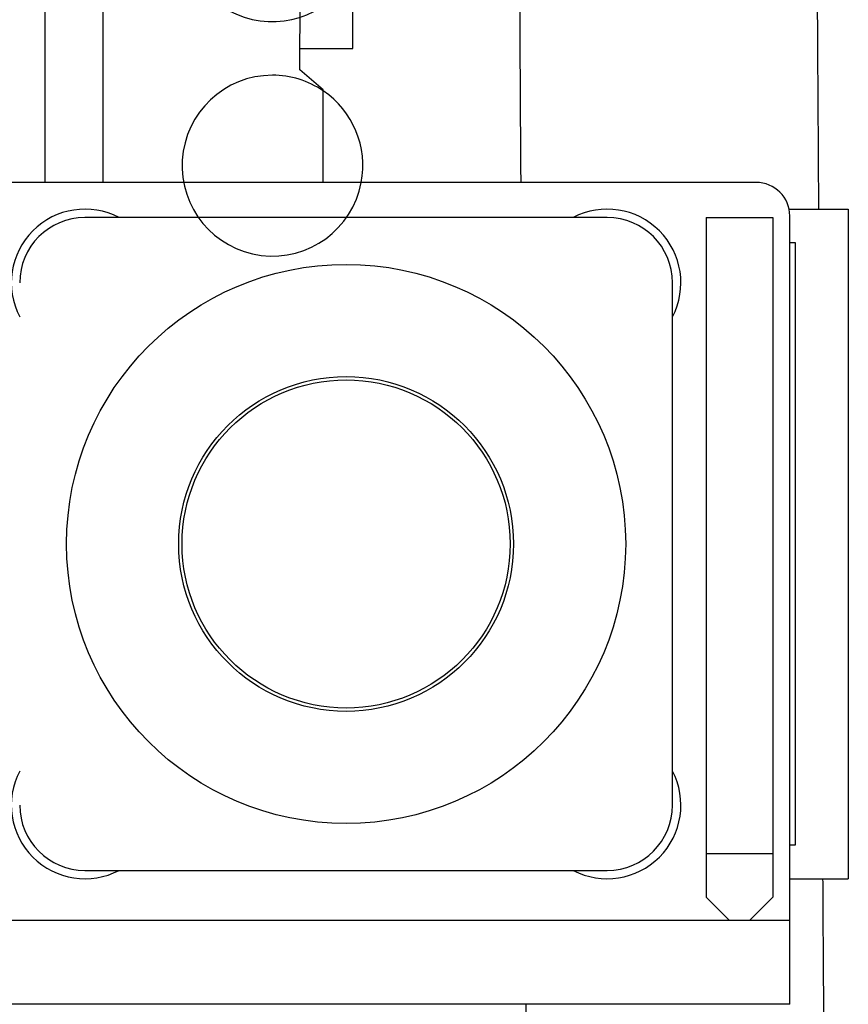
# Model space of a CAD drawing. Header units: inches. Extents: x 0 to 20790, y -12 to 14700.
# Tile 148 of 256: x 7614 to 7862, y 9166 to 9461. Entities that reach past the tile are written whole.
import ezdxf

# ---------------------------------------------------------------- set-up
doc = ezdxf.new("R2010")
doc.units = ezdxf.units.IN
for name, color, linetype, true_color in [('1', 7, 'Continuous', 0xffffff), ('101', 7, 'Continuous', 0xffffff), ('254', 7, 'Continuous', 0xffffff)]:
    doc.layers.add(name, color=color, linetype=linetype, true_color=true_color)
doc.styles.add('latin_extended', font='simplex.shx')
doc.dimstyles.get("Standard").update_dxf_attribs({"dimtxt": 0.18, "dimasz": 0.18, "dimexe": 0.18, "dimexo": 0.0625, "dimgap": 0.09, "dimtad": 0, "dimtih": 1, "dimtoh": 1, "dimdec": 4, "dimzin": 0, "dimdsep": 46, "dimtxsty": 'Standard', "dimcen": 0.09, "dimadec": 0, "dimazin": 0, "dimtfac": 1, "dimtdec": 4, "dimtofl": 0, "dimtmove": 0, "dimatfit": 3, "dimfxl": 1, "dimtolj": 1, "dimtzin": 0, "dimarcsym": 0})

# ---------------------------------------------------------------- blocks, each defined once
blk = doc.blocks.new('_U4')
at = {"layer": '254', "color": 3, "linetype": 'Continuous', "lineweight": 13, "transparency": 16777216}
for p, q in [((1196.91, 10968.48), (1196.91, 7971.96)), ((8181.91, 9131.48), (8181.91, 7971.96)), ((1319.41, 8006.96), (8059.41, 8006.96))]:
    blk.add_line(p, q, dxfattribs=at)
at = {"layer": '254', "color": 3, "transparency": 16777216}
for points in [[(1319.41, 8027.37), (1319.41, 7986.54), (1196.91, 8006.96)], [(8059.41, 7986.54), (8059.41, 8027.37), (8181.91, 8006.96)]]:
    blk.add_solid(points, dxfattribs=at)
at = {"layer": 'Defpoints', "color": 0, "transparency": 16777216}
for p in [(1196.91, 11003.48), (8181.91, 9166.48), (8181.91, 8006.96)]:
    blk.add_point(p, dxfattribs=at)
at = {"layer": '254', "color": 2, "lineweight": 13, "transparency": 16777216, "insert": (4473.58, 8190.71), "char_height": 122.5, "attachment_point": 1, "style": 'latin_extended'}
blk.add_mtext('\\A1;6985', dxfattribs=at)

msp = doc.modelspace()

# ---------------------------------------------------------------- linework, layer by layer
at = {"layer": '1', "color": 2, "linetype": 'Continuous', "lineweight": 25}
for p, q in [((7621.915, 9566.981), (7621.915, 9411.984)), ((7639.215, 9520.707), (7639.215, 9411.981)), ((7713.915, 9451.983), (7713.915, 9521.983)), ((7698.118, 9445.619), (7698.238, 9500.6)), ((7698.131, 9451.983), (7713.915, 9451.983)), ((7705.105, 9439.603), (7698.118, 9445.619)), ((7705.045, 9411.98), (7705.105, 9439.603)), ((7834.415, 9411.981), (7119.415, 9411.981)), ((7844.213, 9403.981), (7861.915, 9403.981)), ((7861.915, 9403.981), (7861.915, 9203.981)), ((7789.915, 9401.481), (7633.915, 9401.481)), ((7819.415, 9401.481), (7839.415, 9401.481)), ((7819.415, 9401.481), (7819.415, 9211.481)), ((7839.415, 9401.481), (7839.415, 9211.481)), ((7844.415, 9191.482), (7844.415, 9401.981)), ((7809.415, 9225.981), (7809.415, 9381.981)), ((7819.415, 9211.481), (7819.415, 9198.481)), ((7819.415, 9211.481), (7839.415, 9211.481)), ((7839.415, 9211.481), (7839.415, 9198.481)), ((7633.915, 9206.481), (7789.915, 9206.481)), ((7844.415, 9203.981), (7861.915, 9203.981)), ((7819.415, 9198.481), (7826.415, 9191.481)), ((7832.415, 9191.481), (7839.415, 9198.481)), ((7844.415, 9191.481), (7109.415, 9191.481)), ((7844.415, 9166.481), (7844.415, 9191.481)), ((7844.415, 9166.481), (7109.415, 9166.481))]:
    msp.add_line(p, q, dxfattribs=at)
for radius in [83.5, 50, 49]:
    msp.add_circle((7711.915, 9303.981), radius, dxfattribs=at)
for centre, radius, start, end in [((7689.915, 9486.98), 27, 90.00093, 332.73093), ((7689.915, 9416.98), 27, 90.00093, 349.32468), ((7689.915, 9416.98), 27, 55.76155, 90.00093), ((7689.915, 9416.98), 27, 349.32468, 55.76155), ((7834.415, 9401.981), 10, 0, 90), ((7633.915, 9381.981), 22, 62.42319, 207.57681), ((7789.915, 9381.981), 22, 332.42319, 117.57681), ((7633.915, 9381.981), 19.5, 90, 180), ((7789.915, 9381.981), 19.5, 0, 90), ((7633.915, 9225.981), 22, 152.42319, 297.57681), ((7789.915, 9225.981), 22, 242.42319, 27.57681), ((7633.915, 9225.981), 19.5, 180, 270), ((7789.915, 9225.981), 19.5, 270, 0)]:
    msp.add_arc(centre, radius, start, end, dxfattribs=at)
for points, knots in [([(7853.114, 9403.98), (7853.091, 9407.841), (7853.025, 9418.468), (7852.917, 9435.86), (7852.791, 9456.157), (7852.666, 9476.454), (7852.54, 9496.73), (7852.456, 9510.24), (7852.414, 9516.985)], [0, 0, 0, 0, 0.1025047, 0.2821138, 0.461723, 0.6413321, 0.8209413, 1, 1, 1, 1]), ([(7763.416, 9516.49), (7763.511, 9501.127), (7763.701, 9470.387), (7763.917, 9435.549), (7764.038, 9416.074), (7764.063, 9411.976)], [0, 0, 0, 0, 0.4409978, 0.8823671, 1, 1, 1, 1]), ([(7856.37, 8878.403), (7855.718, 8983.65), (7855.046, 9092.175), (7854.373, 9200.701), (7854.353, 9203.98)], [0, 0, 0, 0, 0.9697869, 1, 1, 1, 1])]:
    msp.add_open_spline(points, degree=3, knots=knots, dxfattribs=at)
msp.add_open_spline([(7765.584, 9166.482), (7766.18, 9070.161), (7766.777, 8973.84), (7767.374, 8877.519)], degree=3, dxfattribs=at)
at = {"layer": '101', "color": 2, "linetype": 'Continuous', "lineweight": 25}
msp.add_line((7846.057, 9393.981), (7846.057, 9213.981), dxfattribs=at)
for points in [[(7844.415, 9393.981), (7844.962, 9393.981), (7845.51, 9393.981), (7846.057, 9393.981)], [(7846.057, 9213.981), (7845.51, 9213.981), (7844.962, 9213.981), (7844.415, 9213.981)]]:
    msp.add_open_spline(points, degree=3, dxfattribs=at)

# ---------------------------------------------------------------- dimensions: what is measured, and where the dimension line sits
at = {"layer": '254', "color": 2, "linetype": 'Continuous', "lineweight": 13}
dim = msp.add_linear_dim(base=(8181.915, 8006.958), p1=(1196.915, 11003.48), p2=(8181.915, 9166.481), dimstyle='Standard', override={"dimscale": 35, "dimtxt": 3.5, "dimasz": 3.5, "dimexe": 1, "dimexo": 1, "dimgap": 1.75, "dimtad": 1, "dimtih": 1, "dimtoh": 0, "dimdec": 2, "dimlfac": 1, "dimzin": 8, "dimdsep": 46, "dimlunit": 2, "dimtxsty": 'latin_extended', "dimsah": 1, "dimse1": 0, "dimse2": 0, "dimsd1": 0, "dimsd2": 0, "dimclrd": 3, "dimclre": 3, "dimclrt": 2, "dimtol": 0, "dimtm": -0.1, "dimtfac": 0.714286, "dimtdec": 3, "dimtofl": 1, "dimtmove": 0, "dimtzin": 8, "dimlwd": 13, "dimlwe": 13}, dxfattribs=at)
dim.commit()
dim.dimension.update_dxf_attribs({"geometry": '_U4', "text_midpoint": (4689.415, 8006.958), "dimtype": 160})

doc.saveas('drawing.dxf')
